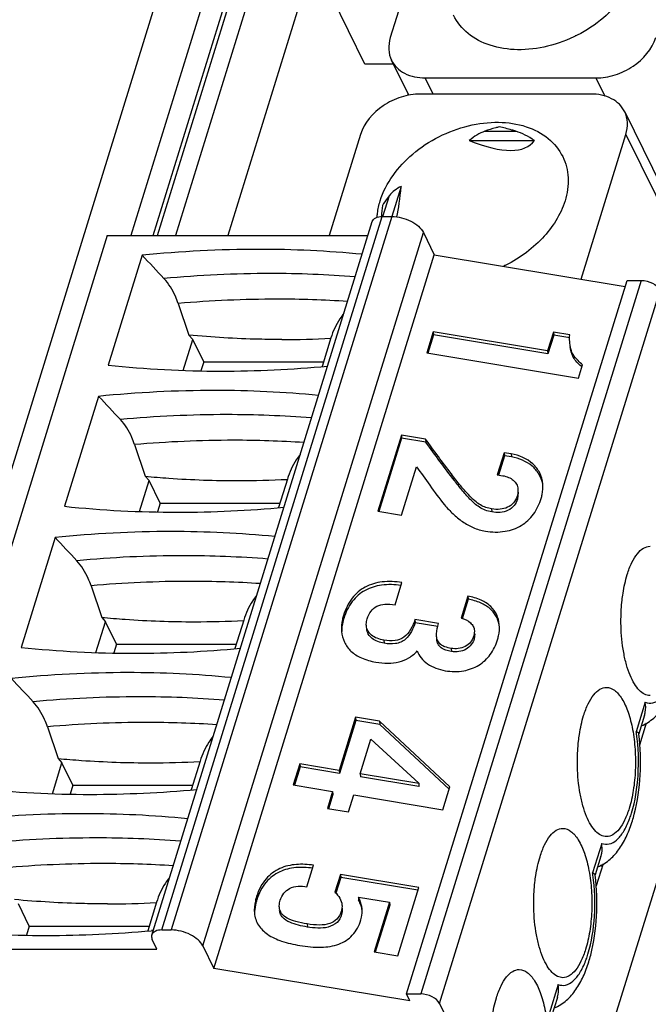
# Model space of a CAD drawing. Header units: millimetres. Extents: x 0 to 594, y 1 to 420.
# Tile 24 of 214: x 253.25 to 256.92, y 85.28 to 91.02. Entities that reach past the tile are written whole.
import ezdxf

# ---------------------------------------------------------------- set-up
doc = ezdxf.new("R2010")
doc.units = ezdxf.units.MM
doc.header["$LTSCALE"] = 32.67
for name, color, linetype in [('61756N-1_DXF_CONTINUOUS_LINE', 7, 'CONTINUOUS'), ('61787N-0_DXF_CONTINUOUS_LINE', 7, 'CONTINUOUS'), ('61852N-2_DXF_CONTINUOUS_LINE', 7, 'CONTINUOUS'), ('MC_1_5-5-GF-DXF_CONTINUOUS_LINE', 7, 'CONTINUOUS'), ('U4-PXC_18470DXF_CONTINUOUS_LINE', 7, 'CONTINUOUS'), ('U8-PXC_18470DXF_CONTINUOUS_LINE', 7, 'CONTINUOUS')]:
    doc.layers.add(name, color=color, linetype=linetype)

msp = doc.modelspace()

# ---------------------------------------------------------------- linework, layer by layer
at = {"layer": '61756N-1_DXF_CONTINUOUS_LINE', "color": 7, "linetype": 'Continuous'}
msp.add_line((259.8266, 95.2555), (255.9197, 82.6126), dxfattribs=at)
at = {"layer": '61787N-0_DXF_CONTINUOUS_LINE', "color": 3, "linetype": 'Continuous'}
for p, q in [((261.9969, 116.8585), (247.4294, 69.718)), ((254.6156, 92.0784), (253.899, 89.7595))]:
    msp.add_line(p, q, dxfattribs=at)
at = {"layer": '61852N-2_DXF_CONTINUOUS_LINE', "color": 7, "linetype": 'Continuous'}
for p, q in [((254.0282, 89.7595), (254.6949, 91.9169)), ((255.5147, 90.5853), (255.5119, 90.5763))]:
    msp.add_line(p, q, dxfattribs=at)
at = {"layer": '61852N-2_DXF_CONTINUOUS_LINE', "color": 9, "linetype": 'Continuous'}
for p, q in [((254.0545, 89.7595), (254.711, 91.884)), ((254.7757, 91.7523), (254.1598, 89.7595)), ((254.9618, 91.3729), (254.4633, 89.7595))]:
    msp.add_line(p, q, dxfattribs=at)
at = {"layer": 'MC_1_5-5-GF-DXF_CONTINUOUS_LINE', "color": 7, "linetype": 'Continuous'}
for p, q in [((256.8657, 86.7916), (256.9052, 86.9193)), ((256.9, 86.9026), (256.8944, 86.914)), ((256.651, 86.0968), (256.6115, 85.9692)), ((256.6458, 86.0801), (256.6402, 86.0915))]:
    msp.add_line(p, q, dxfattribs=at)
at = {"layer": 'U4-PXC_18470DXF_CONTINUOUS_LINE', "color": 7, "linetype": 'Continuous'}
for p, q in [((255.2633, 90.7586), (254.5312, 92.2505)), ((255.7089, 91.8775), (255.4112, 90.914)), ((255.4296, 90.7586), (255.2633, 90.7586)), ((255.5182, 90.578), (255.4182, 90.7819)), ((255.6149, 90.679), (256.6096, 90.679))]:
    msp.add_line(p, q, dxfattribs=at)
at = {"layer": 'U4-PXC_18470DXF_CONTINUOUS_LINE', "color": 9, "linetype": 'Continuous'}
for p, q in [((255.661, 90.585), (255.6149, 90.679)), ((256.6096, 90.679), (256.6622, 90.572))]:
    msp.add_line(p, q, dxfattribs=at)
at = {"layer": 'U4-PXC_18470DXF_CONTINUOUS_LINE', "color": 7, "linetype": 'Continuous'}
msp.add_arc((256.8355, 90.2201), 0.7853, 115.98617, 116.25608, dxfattribs=at)
for points, knots in [([(256.8435, 91.3018), (256.8109, 91.1962), (256.6995, 91.0501), (256.504, 90.9219), (256.3323, 90.8575), (256.1576, 90.8359), (255.9955, 90.8595), (255.861, 90.9282), (255.7994, 91.0035), (255.7796, 91.044)], [0, 0, 0, 0, 0.251335, 0.390659, 0.530398, 0.664059, 0.786849, 0.897544, 1, 1, 1, 1]), ([(255.4112, 90.914), (255.4043, 90.8918), (255.3975, 90.8463), (255.4087, 90.8013), (255.4182, 90.7818)], [0, 0, 0, 0, 0.517437, 1, 1, 1, 1]), ([(256.6096, 90.679), (256.6472, 90.679), (256.7243, 90.6924), (256.8574, 90.7563), (256.9377, 90.8464), (256.9586, 90.914)], [0, 0, 0, 0, 0.254903, 0.51963, 1, 1, 1, 1]), ([(255.4182, 90.7818), (255.426, 90.766), (255.4477, 90.7361), (255.5117, 90.6907), (255.5736, 90.679), (255.6149, 90.679)], [0, 0, 0, 0, 0.227725, 0.466836, 1, 1, 1, 1])]:
    msp.add_open_spline(points, degree=3, knots=knots, dxfattribs=at)
at = {"layer": 'U8-PXC_18470DXF_CONTINUOUS_LINE', "color": 7, "linetype": 'Continuous'}
for p, q in [((256.5806, 90.585), (255.5858, 90.585)), ((256.7773, 90.4822), (257.4059, 89.2012)), ((255.2369, 90.35), (255.0544, 89.7595)), ((256.5233, 89.5055), (256.7843, 90.35)), ((255.8713, 90.3141), (256.251, 90.3141)), ((255.4742, 90.0466), (255.42, 89.8713)), ((254.0205, 85.6826), (255.3059, 89.842)), ((255.3644, 89.8714), (255.4197, 89.8714)), ((255.6036, 89.7782), (255.6676, 89.6476)), ((253.7614, 89.7595), (252.476, 85.6)), ((253.7614, 89.7595), (255.2804, 89.7595)), ((253.9648, 89.6452), (253.7668, 89.0043)), ((254.3823, 85.4882), (255.6676, 89.6476)), ((255.6676, 89.6476), (256.7799, 89.4629)), ((255.5055, 85.339), (256.7909, 89.4984)), ((256.7909, 89.4984), (256.8737, 89.4984)), ((254.1747, 89.3639), (254.237, 89.1791)), ((255.6617, 89.1992), (255.6237, 89.0762)), ((255.6617, 89.1992), (255.6634, 89.1812)), ((256.3282, 89.0885), (255.6617, 89.1992)), ((256.3617, 89.1969), (256.3282, 89.0885)), ((256.3617, 89.1969), (256.3634, 89.1789)), ((256.4571, 89.1811), (256.3617, 89.1969)), ((254.2037, 88.9737), (254.2594, 89.1539)), ((254.237, 89.1791), (254.2594, 89.1539)), ((254.3234, 89.0234), (254.2594, 89.1539)), ((255.065, 89.1634), (255.0135, 88.9969)), ((255.6634, 89.1812), (255.6303, 89.0742)), ((256.3299, 89.0705), (255.6634, 89.1812)), ((256.3634, 89.1789), (256.3299, 89.0705)), ((256.457, 89.1634), (256.3634, 89.1789)), ((256.3282, 89.0885), (256.3299, 89.0705)), ((255.6237, 89.0762), (256.5075, 88.9294)), ((254.3234, 89.0234), (254.3075, 88.9719)), ((254.3234, 89.0234), (255.0217, 89.0234)), ((256.5075, 88.9294), (256.5313, 89.0066)), ((253.7107, 88.8227), (253.5126, 88.1818)), ((255.4756, 88.5969), (255.3383, 88.1527)), ((255.4772, 88.5789), (255.3449, 88.1506)), ((255.4756, 88.5969), (255.4772, 88.5789)), ((255.6168, 88.5735), (255.4756, 88.5969)), ((255.6185, 88.5555), (255.4772, 88.5789)), ((255.6168, 88.5735), (255.6185, 88.5555)), ((253.9206, 88.5414), (253.9828, 88.3566)), ((256.0747, 88.4943), (256.0349, 88.3655)), ((256.0764, 88.4763), (256.0415, 88.3634)), ((256.0747, 88.4943), (256.0764, 88.4763)), ((256.1158, 88.4875), (256.0747, 88.4943)), ((256.1175, 88.4695), (256.0764, 88.4763)), ((255.4759, 88.1298), (255.5628, 88.411)), ((253.9828, 88.3566), (254.0052, 88.3314)), ((254.8108, 88.3409), (254.7594, 88.1744)), ((256.0349, 88.3655), (256.0663, 88.3602)), ((253.9495, 88.1512), (254.0052, 88.3314)), ((254.0693, 88.2009), (254.0052, 88.3314)), ((256.1567, 88.2641), (256.1516, 88.2226)), ((254.0693, 88.2009), (254.0534, 88.1494)), ((254.0693, 88.2009), (254.7675, 88.2009)), ((255.3383, 88.1527), (255.4759, 88.1298)), ((253.4565, 88.0002), (253.2585, 87.3593)), ((253.6664, 87.7189), (253.7287, 87.5341)), ((255.439, 87.6079), (255.4789, 87.7368)), ((255.8631, 87.6576), (255.8233, 87.5287)), ((255.8631, 87.6576), (255.8648, 87.6396)), ((255.8648, 87.6396), (255.8299, 87.5267)), ((253.7286, 87.5341), (253.751, 87.5089)), ((253.6953, 87.3287), (253.751, 87.5089)), ((253.8151, 87.3784), (253.751, 87.5089)), ((254.5567, 87.5185), (254.5052, 87.3519)), ((255.5544, 87.521), (255.556, 87.503)), ((255.692, 87.4982), (255.5544, 87.521)), ((255.6876, 87.4812), (255.556, 87.503)), ((255.9018, 87.4567), (255.8985, 87.4269)), ((255.9035, 87.4386), (255.9002, 87.4089)), ((253.8151, 87.3784), (253.7992, 87.3269)), ((253.8151, 87.3784), (254.5134, 87.3784)), ((256.8933, 86.9643), (256.8597, 86.8553)), ((255.2084, 86.9519), (255.1127, 86.6424)), ((255.2101, 86.9339), (255.1144, 86.6244)), ((255.2084, 86.9519), (255.2101, 86.9339)), ((255.3485, 86.9287), (255.2084, 86.9519)), ((255.3501, 86.9107), (255.2101, 86.9339)), ((255.3485, 86.9287), (255.3501, 86.9107)), ((255.7584, 86.5464), (255.3485, 86.9287)), ((255.7545, 86.5337), (255.3501, 86.9107)), ((253.4122, 86.8964), (253.4745, 86.7116)), ((256.8598, 86.8542), (256.8595, 86.8565)), ((255.2359, 86.6219), (255.2984, 86.8241)), ((255.2984, 86.8241), (255.577, 86.5673)), ((253.4412, 86.5062), (253.4969, 86.6864)), ((253.4745, 86.7116), (253.4969, 86.6864)), ((253.5609, 86.5559), (253.4969, 86.6864)), ((254.3025, 86.696), (254.251, 86.5294)), ((254.8833, 86.6805), (254.8453, 86.5575)), ((254.8833, 86.6805), (254.885, 86.6625)), ((255.1127, 86.6424), (254.8833, 86.6805)), ((254.885, 86.6625), (254.8519, 86.5554)), ((255.1144, 86.6244), (254.885, 86.6625)), ((255.1127, 86.6424), (255.1144, 86.6244)), ((255.2359, 86.6219), (255.2376, 86.6039)), ((255.5764, 86.5654), (255.2359, 86.6219)), ((253.5609, 86.5559), (253.545, 86.5044)), ((253.5609, 86.5559), (254.2592, 86.5559)), ((254.8453, 86.5575), (255.0747, 86.5194)), ((255.5781, 86.5474), (255.2376, 86.6039)), ((255.577, 86.5673), (255.5764, 86.5654)), ((255.5764, 86.5654), (255.5781, 86.5474)), ((255.577, 86.5673), (255.5772, 86.5655)), ((255.0747, 86.5194), (255.0442, 86.4207)), ((255.0764, 86.5014), (255.0509, 86.4187)), ((255.0747, 86.5194), (255.0764, 86.5014)), ((255.1674, 86.4003), (255.1979, 86.4989)), ((255.1979, 86.4989), (255.7171, 86.4127)), ((255.5787, 86.5493), (255.5781, 86.5474)), ((255.7171, 86.4127), (255.7584, 86.5464)), ((255.0442, 86.4207), (255.1674, 86.4003)), ((256.6392, 86.1418), (256.6055, 86.0328)), ((254.9244, 85.963), (254.9633, 86.089)), ((255.1208, 86.0357), (255.0886, 85.9317)), ((255.1224, 86.0177), (255.094, 85.9256)), ((255.1208, 86.0357), (255.1224, 86.0177)), ((255.5772, 85.9599), (255.1208, 86.0357)), ((255.5719, 85.9431), (255.1224, 86.0177)), ((256.6057, 86.0317), (256.6054, 86.034)), ((255.4542, 85.562), (255.5772, 85.9599)), ((254.0483, 85.8735), (253.9969, 85.707)), ((255.2248, 85.9041), (255.2265, 85.8861)), ((255.2248, 85.9041), (255.4059, 85.874)), ((255.4059, 85.874), (255.3166, 85.5849)), ((255.4059, 85.874), (255.4076, 85.856)), ((253.3067, 85.7334), (253.2427, 85.8639)), ((255.4076, 85.856), (255.3232, 85.5828)), ((253.3067, 85.7334), (253.2909, 85.6819)), ((253.3067, 85.7334), (254.005, 85.7334)), ((254.0287, 85.7089), (254.0181, 85.708)), ((254.079, 85.7119), (254.1343, 85.7119)), ((254.051, 85.6), (254.0236, 85.656)), ((252.476, 85.6), (254.051, 85.6)), ((254.3182, 85.6187), (254.3823, 85.4882)), ((255.3166, 85.5849), (255.4542, 85.562)), ((255.5254, 85.2983), (254.3823, 85.4882)), ((255.5254, 85.2983), (255.5055, 85.339)), ((255.5055, 85.339), (255.5884, 85.339)), ((256.385, 85.3193), (256.3513, 85.2103)), ((255.6987, 85.283), (256.2295, 84.2014))]:
    msp.add_line(p, q, dxfattribs=at)
at = {"layer": 'U8-PXC_18470DXF_CONTINUOUS_LINE', "color": 9, "linetype": 'Continuous'}
for p, q in [((255.963, 90.3681), (256.143, 90.3681)), ((256.7843, 90.35), (257.3883, 89.1192)), ((255.3682, 89.8714), (255.4058, 89.9928)), ((254.079, 85.7119), (255.3644, 89.8714)), ((255.4197, 89.8714), (254.1343, 85.7119)), ((254.3182, 85.6187), (255.6036, 89.7782)), ((256.8737, 89.4984), (255.5884, 85.339)), ((255.6987, 85.283), (256.9841, 89.4425)), ((256.1158, 88.4875), (256.1175, 88.4695)), ((256.1499, 88.2406), (256.1516, 88.2226)), ((256.0014, 88.1667), (256.0031, 88.1487)), ((255.1381, 87.546), (255.1398, 87.528)), ((255.8985, 87.4269), (255.9002, 87.4089)), ((255.3739, 87.4011), (255.3755, 87.3831)), ((255.7654, 87.3535), (255.7671, 87.3355)), ((256.8976, 87.0391), (256.8447, 86.8679)), ((256.6434, 86.2166), (256.5905, 86.0454)), ((254.6314, 85.9063), (254.6331, 85.8883)), ((255.125, 85.8193), (255.1267, 85.8013)), ((254.9262, 85.747), (254.9279, 85.729)), ((256.3893, 85.3941), (256.3364, 85.2229))]:
    msp.add_line(p, q, dxfattribs=at)
at = {"layer": 'U8-PXC_18470DXF_CONTINUOUS_LINE', "color": 7, "linetype": 'Continuous'}
for centre, radius, start, end in [((256.0033, 89.8415), 0.6448, 171.65388, 177.31137), ((254.6506, 82.8303), 6.8493, 90.06361, 95.74647), ((254.6453, 83.4228), 6.2568, 84.48341, 90.02099), ((256.4216, 88.8806), 0.7853, 115.977, 116.25608), ((254.7813, 94.473), 5.3191, 269.9741, 273.05128), ((254.421, 95.2047), 6.2348, 263.97706, 270.02508), ((254.4173, 95.7911), 6.8212, 270.054, 275.28352), ((255.3981, 87.8126), 1.6343, 46.28973, 46.50155), ((254.3965, 82.0078), 6.8493, 90.06361, 95.74647), ((254.3911, 82.6003), 6.2568, 84.48341, 90.02099), ((254.5271, 93.6505), 5.3191, 269.9741, 273.05128), ((254.1668, 94.3822), 6.2348, 263.97706, 270.02508), ((254.1631, 94.9686), 6.8212, 270.054, 275.28352), ((254.1423, 81.1853), 6.8493, 90.06361, 95.74647), ((254.137, 81.7778), 6.2568, 84.48341, 90.02099), ((254.2729, 92.828), 5.3191, 269.9741, 273.05128), ((253.9126, 93.5597), 6.2348, 263.97706, 270.02508), ((253.9089, 94.1461), 6.8212, 270.054, 275.28352), ((253.8881, 80.3629), 6.8493, 90.06361, 95.74647), ((253.8828, 80.9553), 6.2568, 84.48341, 90.02099), ((254.0187, 92.0055), 5.3191, 269.9741, 273.05128), ((253.6585, 92.7372), 6.2348, 263.97706, 270.02508), ((253.6548, 93.3236), 6.8212, 270.054, 275.28352), ((253.634, 79.5404), 6.8493, 90.06361, 95.74647), ((253.6286, 80.1328), 6.2568, 84.48341, 90.02099), ((255.9814, 86.6082), 0.8801, 342.85625, 345.51057), ((253.7646, 91.183), 5.3191, 269.9741, 273.05128), ((255.0867, 85.801), 0.1623, 8.45809, 14.0874), ((253.4043, 91.9147), 6.2348, 263.97706, 270.02508), ((253.4008, 92.4958), 6.8159, 270.05227, 275.19651), ((255.7273, 85.7857), 0.8801, 342.85625, 345.51057)]:
    msp.add_arc(centre, radius, start, end, dxfattribs=at)
at = {"layer": 'U8-PXC_18470DXF_CONTINUOUS_LINE', "color": 9, "linetype": 'Continuous'}
for centre, radius, start, end in [((254.7144, 82.809), 6.7295, 90.01845, 95.30883), ((254.7168, 83.3156), 6.223, 85.48974, 90.04232), ((254.7572, 82.6491), 6.74, 90.04772, 94.95787), ((254.7527, 83.1119), 6.2772, 86.26272, 90.00957), ((254.4602, 81.9866), 6.7295, 90.01845, 95.30883), ((254.4627, 82.4931), 6.223, 85.48974, 90.04232), ((254.503, 81.8266), 6.74, 90.04772, 94.95787), ((254.4985, 82.2894), 6.2772, 86.26272, 90.00957), ((254.2061, 81.1641), 6.7295, 90.01845, 95.30883), ((254.2085, 81.6706), 6.223, 85.48974, 90.04232), ((254.2489, 81.0041), 6.74, 90.04772, 94.95787), ((254.2443, 81.467), 6.2772, 86.26272, 90.00957), ((253.9519, 80.3416), 6.7295, 90.01845, 95.30883), ((253.9543, 80.8481), 6.223, 85.48974, 90.04232), ((253.9947, 80.1816), 6.74, 90.04772, 94.95787), ((253.9901, 80.6445), 6.2772, 86.26272, 90.00957), ((255.8212, 86.7104), 1.0355, 8.05274, 8.74826), ((253.6977, 79.5191), 6.7295, 90.01845, 95.30883), ((253.7002, 80.0256), 6.223, 85.48974, 90.04232), ((253.7405, 79.3591), 6.74, 90.04772, 94.95787), ((253.736, 79.822), 6.2772, 86.26272, 90.00957), ((255.567, 85.8879), 1.0355, 8.05274, 8.74826)]:
    msp.add_arc(centre, radius, start, end, dxfattribs=at)
at = {"layer": 'U8-PXC_18470DXF_CONTINUOUS_LINE', "color": 7, "linetype": 'Continuous'}
for centre, major_axis, ratio, start_param, end_param in [((256.2139, 89.3039), (-0.2142, 1.0743), 0.484608, 0.071512, 0.263653), ((256.2139, 89.3039), (-0.2142, 1.0743), 0.484608, -0.456343, -0.264202), ((255.3053, 91.1553), (0.936, -0.8533), 0.301899, 5.603386, 6.323383), ((256.2139, 89.3039), (0.8041, -0.6937), 0.42076, 2.963517, 3.155659), ((255.3053, 91.1553), (-0.0763, 1.4324), 0.121725, -2.692858, -2.462441), ((254.0157, 83.2983), (-12.023, 14.4477), 0.221613, -1.316641, -1.306439), ((253.7616, 82.4758), (-12.023, 14.4477), 0.221613, -1.316641, -1.306439), ((253.5074, 81.6533), (-12.023, 14.4477), 0.221613, -1.316641, -1.306439), ((253.2532, 80.8308), (-12.023, 14.4477), 0.221613, -1.316641, -1.306439)]:
    msp.add_ellipse(centre, major_axis=major_axis, ratio=ratio, start_param=start_param, end_param=end_param, dxfattribs=at)
for points, knots in [([(255.5858, 90.585), (255.5483, 90.585), (255.4712, 90.5717), (255.3381, 90.5078), (255.2578, 90.4177), (255.2369, 90.35)], [0, 0, 0, 0, 0.254903, 0.51963, 1, 1, 1, 1]), ([(256.7773, 90.4822), (256.7695, 90.4981), (256.7478, 90.528), (256.6838, 90.5733), (256.6219, 90.585), (256.5806, 90.585)], [0, 0, 0, 0, 0.227725, 0.466836, 1, 1, 1, 1]), ([(256.7843, 90.35), (256.7912, 90.3723), (256.798, 90.4177), (256.7868, 90.4628), (256.7773, 90.4822)], [0, 0, 0, 0, 0.517437, 1, 1, 1, 1]), ([(255.352, 89.9623), (255.3846, 90.0679), (255.496, 90.214), (255.6915, 90.3422), (255.8632, 90.4065), (256.0379, 90.4281), (256.2, 90.4046), (256.3345, 90.3359), (256.396, 90.2606), (256.4159, 90.2201)], [0, 0, 0, 0, 0.251335, 0.390658, 0.530397, 0.664058, 0.786849, 0.897544, 1, 1, 1, 1]), ([(256.0457, 90.3934), (256.0389, 90.3917), (256.011, 90.3844), (255.9836, 90.3754), (255.963, 90.3681)], [0, 0, 0, 0, 0.241964, 1, 1, 1, 1]), ([(256.143, 90.3681), (256.1351, 90.3706), (256.1031, 90.3805), (256.0705, 90.3885), (256.0457, 90.3934)], [0, 0, 0, 0, 0.247623, 1, 1, 1, 1]), ([(256.4159, 90.2201), (256.4345, 90.1821), (256.4564, 90.0943), (256.443, 90.0056), (256.4296, 89.9623)], [0, 0, 0, 0, 0.482577, 1, 1, 1, 1]), ([(255.3342, 89.8662), (255.3347, 89.8742), (255.3376, 89.9067), (255.3447, 89.9387), (255.352, 89.9623)], [0, 0, 0, 0, 0.244231, 1, 1, 1, 1]), ([(255.4058, 89.9928), (255.4019, 89.988), (255.3874, 89.9695), (255.374, 89.9501), (255.3653, 89.9351)], [0, 0, 0, 0, 0.262957, 1, 1, 1, 1]), ([(256.4296, 89.9623), (256.4046, 89.8813), (256.3034, 89.7251), (256.1537, 89.6201), (256.0686, 89.5795)], [0, 0, 0, 0, 0.473535, 1, 1, 1, 1]), ([(255.3059, 89.842), (255.3088, 89.8514), (255.3278, 89.8687), (255.3513, 89.8714), (255.3644, 89.8714)], [0, 0, 0, 0, 0.426498, 1, 1, 1, 1]), ([(255.4197, 89.8714), (255.4578, 89.8714), (255.5148, 89.8568), (255.5748, 89.8178), (255.5969, 89.7917), (255.6036, 89.7782)], [0, 0, 0, 0, 0.535024, 0.787784, 1, 1, 1, 1]), ([(254.1747, 89.3639), (254.1699, 89.3782), (254.1496, 89.4305), (254.1198, 89.4797), (254.0918, 89.5097)], [0, 0, 0, 0, 0.269717, 1, 1, 1, 1]), ([(256.8737, 89.4984), (256.8966, 89.4984), (256.9388, 89.4878), (256.9754, 89.4601), (256.9841, 89.4425)], [0, 0, 0, 0, 0.538014, 1, 1, 1, 1]), ([(255.1399, 89.3068), (255.1315, 89.2965), (255.0995, 89.2528), (255.0771, 89.2025), (255.065, 89.1636)], [0, 0, 0, 0, 0.246156, 1, 1, 1, 1]), ([(254.7788, 89.1539), (254.7343, 89.1539), (254.5535, 89.1561), (254.3728, 89.1668), (254.237, 89.1791)], [0, 0, 0, 0, 0.246197, 1, 1, 1, 1]), ([(256.4574, 89.132), (256.4571, 89.1356), (256.456, 89.152), (256.4563, 89.1684), (256.4571, 89.1811)], [0, 0, 0, 0, 0.225314, 1, 1, 1, 1]), ([(256.5313, 89.0066), (256.5148, 89.0228), (256.4876, 89.0459), (256.4638, 89.0906), (256.4588, 89.1173), (256.4574, 89.132)], [0, 0, 0, 0, 0.46403, 0.704308, 1, 1, 1, 1]), ([(256.523, 88.9981), (256.5062, 89.0141), (256.4726, 89.0463), (256.4612, 89.0922), (256.4591, 89.1139)], [0, 0, 0, 0, 0.514797, 1, 1, 1, 1]), ([(253.9206, 88.5414), (253.9157, 88.5557), (253.8954, 88.608), (253.8656, 88.6572), (253.8376, 88.6872)], [0, 0, 0, 0, 0.269717, 1, 1, 1, 1]), ([(256.0014, 88.1667), (255.9903, 88.1686), (255.9679, 88.1738), (255.9345, 88.1894), (255.9002, 88.2151), (255.862, 88.2531), (255.8168, 88.3059), (255.733, 88.4133), (255.6663, 88.5053), (255.6168, 88.5735)], [0, 0, 0, 0, 0.059299, 0.120387, 0.19221, 0.283674, 0.402885, 0.557299, 1, 1, 1, 1]), ([(256.0031, 88.1487), (255.9899, 88.1509), (255.9643, 88.1572), (255.9194, 88.1812), (255.8746, 88.2229), (255.8279, 88.2765), (255.7698, 88.3498), (255.7004, 88.4429), (255.6457, 88.518), (255.6185, 88.5555)], [0, 0, 0, 0, 0.070333, 0.137556, 0.2651, 0.389152, 0.511985, 0.756308, 1, 1, 1, 1]), ([(254.8858, 88.4843), (254.8773, 88.474), (254.8454, 88.4303), (254.8229, 88.38), (254.8109, 88.3411)], [0, 0, 0, 0, 0.246156, 1, 1, 1, 1]), ([(256.3004, 88.3124), (256.2983, 88.3346), (256.2859, 88.3782), (256.2294, 88.4512), (256.1617, 88.4799), (256.1158, 88.4875)], [0, 0, 0, 0, 0.245976, 0.486563, 1, 1, 1, 1]), ([(256.2995, 88.3122), (256.2956, 88.3324), (256.2805, 88.3716), (256.224, 88.4365), (256.1606, 88.4623), (256.1175, 88.4695)], [0, 0, 0, 0, 0.242754, 0.48401, 1, 1, 1, 1]), ([(255.5628, 88.411), (255.591, 88.3773), (255.6431, 88.3016), (255.7104, 88.2071), (255.7754, 88.1366), (255.8306, 88.0906), (255.8939, 88.0549), (255.9409, 88.0413), (255.9652, 88.0372)], [0, 0, 0, 0, 0.233683, 0.488229, 0.61614, 0.742636, 0.86907, 1, 1, 1, 1]), ([(253.9828, 88.3566), (254.0285, 88.3525), (254.2088, 88.338), (254.3897, 88.3314), (254.5247, 88.3314)], [0, 0, 0, 0, 0.253672, 1, 1, 1, 1]), ([(256.0663, 88.3602), (256.0781, 88.3583), (256.1001, 88.3524), (256.1285, 88.3358), (256.1484, 88.3118), (256.154, 88.2921), (256.1549, 88.2821)], [0, 0, 0, 0, 0.281796, 0.532183, 0.76387, 1, 1, 1, 1]), ([(256.1549, 88.2821), (256.1552, 88.2789), (256.1557, 88.2649), (256.1531, 88.2509), (256.1499, 88.2406)], [0, 0, 0, 0, 0.230827, 1, 1, 1, 1]), ([(256.2906, 88.2275), (256.2929, 88.2348), (256.3001, 88.2625), (256.3023, 88.2916), (256.3004, 88.3124)], [0, 0, 0, 0, 0.268539, 1, 1, 1, 1]), ([(255.9652, 88.0372), (256.0031, 88.0309), (256.0763, 88.0284), (256.177, 88.0638), (256.2516, 88.1337), (256.2805, 88.1949), (256.2906, 88.2275)], [0, 0, 0, 0, 0.278127, 0.520056, 0.752906, 1, 1, 1, 1]), ([(256.1499, 88.2406), (256.1455, 88.2263), (256.1316, 88.1995), (256.0951, 88.1728), (256.0498, 88.1621), (256.0179, 88.164), (256.0014, 88.1667)], [0, 0, 0, 0, 0.247482, 0.478953, 0.724664, 1, 1, 1, 1]), ([(256.1516, 88.2226), (256.1476, 88.2096), (256.1346, 88.1832), (256.0981, 88.1549), (256.0513, 88.144), (256.019, 88.1461), (256.0031, 88.1487)], [0, 0, 0, 0, 0.225123, 0.470687, 0.734612, 1, 1, 1, 1]), ([(256.7923, 87.7843), (256.7996, 87.808), (256.8155, 87.8504), (256.8467, 87.9036), (256.8826, 87.9392), (256.9119, 87.9489), (256.925, 87.9489)], [0, 0, 0, 0, 0.332695, 0.607096, 0.823628, 1, 1, 1, 1]), ([(253.6664, 87.7189), (253.6615, 87.7332), (253.6412, 87.7855), (253.6114, 87.8347), (253.5834, 87.8647)], [0, 0, 0, 0, 0.269717, 1, 1, 1, 1]), ([(256.7623, 87.6345), (256.7638, 87.6479), (256.7705, 87.6984), (256.7813, 87.7485), (256.7923, 87.7843)], [0, 0, 0, 0, 0.264543, 1, 1, 1, 1]), ([(255.4789, 87.7368), (255.4408, 87.7431), (255.3672, 87.7474), (255.2625, 87.718), (255.1802, 87.6477), (255.1492, 87.5818), (255.1381, 87.546)], [0, 0, 0, 0, 0.268715, 0.506545, 0.738765, 1, 1, 1, 1]), ([(255.4736, 87.7199), (255.4363, 87.7256), (255.364, 87.7287), (255.2616, 87.6983), (255.1812, 87.6284), (255.1507, 87.5634), (255.1398, 87.528)], [0, 0, 0, 0, 0.267355, 0.504967, 0.737906, 1, 1, 1, 1]), ([(254.6316, 87.6618), (254.6231, 87.6515), (254.5912, 87.6078), (254.5687, 87.5575), (254.5567, 87.5186)], [0, 0, 0, 0, 0.246156, 1, 1, 1, 1]), ([(256.0464, 87.4929), (256.0446, 87.5123), (256.0346, 87.5514), (255.9972, 87.6022), (255.9377, 87.6398), (255.8897, 87.653), (255.8631, 87.6576)], [0, 0, 0, 0, 0.220357, 0.444144, 0.695779, 1, 1, 1, 1]), ([(255.2763, 87.5251), (255.2813, 87.5412), (255.2943, 87.571), (255.332, 87.6032), (255.3831, 87.6145), (255.4193, 87.6112), (255.439, 87.6079)], [0, 0, 0, 0, 0.249379, 0.467679, 0.704331, 1, 1, 1, 1]), ([(256.0456, 87.4927), (256.0421, 87.5103), (256.0293, 87.5454), (255.9912, 87.59), (255.9346, 87.6233), (255.8896, 87.6353), (255.8648, 87.6396)], [0, 0, 0, 0, 0.217182, 0.442177, 0.696208, 1, 1, 1, 1]), ([(256.756, 87.4865), (256.7557, 87.499), (256.7553, 87.5484), (256.7581, 87.5978), (256.7623, 87.6345)], [0, 0, 0, 0, 0.252284, 1, 1, 1, 1]), ([(253.7286, 87.5341), (253.7743, 87.53), (253.9546, 87.5155), (254.1355, 87.5089), (254.2705, 87.5089)], [0, 0, 0, 0, 0.253672, 1, 1, 1, 1]), ([(255.1381, 87.546), (255.1356, 87.538), (255.1275, 87.5072), (255.1248, 87.4747), (255.127, 87.4513)], [0, 0, 0, 0, 0.263205, 1, 1, 1, 1]), ([(255.1398, 87.528), (255.1378, 87.5215), (255.131, 87.4965), (255.1276, 87.4705), (255.1278, 87.4513)], [0, 0, 0, 0, 0.260737, 1, 1, 1, 1]), ([(255.2716, 87.4854), (255.2713, 87.4885), (255.2708, 87.5019), (255.2733, 87.5153), (255.2763, 87.5251)], [0, 0, 0, 0, 0.23286, 1, 1, 1, 1]), ([(255.3739, 87.4011), (255.3602, 87.4034), (255.3348, 87.4099), (255.3021, 87.4278), (255.2791, 87.4535), (255.2726, 87.4748), (255.2716, 87.4854)], [0, 0, 0, 0, 0.292669, 0.547117, 0.775006, 1, 1, 1, 1]), ([(255.5544, 87.521), (255.5419, 87.4824), (255.514, 87.4228), (255.4355, 87.3945), (255.3953, 87.3976), (255.3739, 87.4011)], [0, 0, 0, 0, 0.506062, 0.729233, 1, 1, 1, 1]), ([(255.556, 87.503), (255.5504, 87.4856), (255.5368, 87.4504), (255.5077, 87.4105), (255.4727, 87.3888), (255.4306, 87.3772), (255.3971, 87.3795), (255.3755, 87.3831)], [0, 0, 0, 0, 0.226739, 0.465247, 0.594408, 0.729333, 1, 1, 1, 1]), ([(255.6806, 87.4234), (255.6801, 87.4286), (255.6798, 87.454), (255.6861, 87.479), (255.692, 87.4982)], [0, 0, 0, 0, 0.20855, 1, 1, 1, 1]), ([(255.8233, 87.5287), (255.8433, 87.5247), (255.8722, 87.5126), (255.896, 87.4823), (255.901, 87.4652), (255.9018, 87.4567)], [0, 0, 0, 0, 0.540703, 0.773671, 1, 1, 1, 1]), ([(256.0358, 87.4031), (256.0382, 87.4107), (256.0459, 87.4399), (256.0485, 87.4707), (256.0464, 87.4929)], [0, 0, 0, 0, 0.263443, 1, 1, 1, 1]), ([(256.925, 87.0789), (256.9141, 87.0789), (256.8904, 87.0853), (256.8593, 87.1103), (256.8313, 87.1485), (256.8067, 87.199), (256.7862, 87.2603), (256.7645, 87.3566), (256.7573, 87.4337), (256.756, 87.4865)], [0, 0, 0, 0, 0.069539, 0.150861, 0.250454, 0.369986, 0.508217, 0.66217, 1, 1, 1, 1]), ([(255.127, 87.4513), (255.129, 87.4302), (255.14, 87.3878), (255.1809, 87.3328), (255.2457, 87.2923), (255.2979, 87.2782), (255.3268, 87.2734)], [0, 0, 0, 0, 0.220224, 0.444218, 0.696081, 1, 1, 1, 1]), ([(255.3755, 87.3831), (255.3628, 87.3852), (255.338, 87.3915), (255.3051, 87.4087), (255.281, 87.4347), (255.2743, 87.4567), (255.2733, 87.4674)], [0, 0, 0, 0, 0.273206, 0.532954, 0.773377, 1, 1, 1, 1]), ([(255.7654, 87.3535), (255.7533, 87.3555), (255.7318, 87.3605), (255.7039, 87.3746), (255.6857, 87.3964), (255.6814, 87.4142), (255.6806, 87.4234)], [0, 0, 0, 0, 0.30696, 0.553432, 0.769953, 1, 1, 1, 1]), ([(255.8985, 87.4269), (255.8943, 87.4134), (255.8814, 87.3882), (255.8374, 87.3528), (255.7927, 87.349), (255.7654, 87.3535)], [0, 0, 0, 0, 0.257578, 0.49682, 1, 1, 1, 1]), ([(255.7671, 87.3355), (255.7563, 87.3373), (255.7355, 87.342), (255.7071, 87.3551), (255.6875, 87.3778), (255.6831, 87.3964), (255.6822, 87.4053)], [0, 0, 0, 0, 0.274007, 0.535097, 0.773811, 1, 1, 1, 1]), ([(255.7316, 87.2236), (255.7668, 87.2178), (255.8355, 87.2159), (255.9293, 87.2501), (255.9991, 87.3156), (256.0265, 87.3728), (256.0358, 87.4031)], [0, 0, 0, 0, 0.276859, 0.519997, 0.754339, 1, 1, 1, 1]), ([(255.9002, 87.4089), (255.8965, 87.3969), (255.8849, 87.3729), (255.8425, 87.3354), (255.7956, 87.3308), (255.7671, 87.3355)], [0, 0, 0, 0, 0.227512, 0.473578, 1, 1, 1, 1]), ([(255.3268, 87.2734), (255.3501, 87.2696), (255.3954, 87.265), (255.4616, 87.2716), (255.5218, 87.2956), (255.5542, 87.3238), (255.5683, 87.3401)], [0, 0, 0, 0, 0.270354, 0.517902, 0.754024, 1, 1, 1, 1]), ([(255.5683, 87.3401), (255.5727, 87.3248), (255.589, 87.295), (255.6279, 87.261), (255.6766, 87.2364), (255.7128, 87.2268), (255.7316, 87.2236)], [0, 0, 0, 0, 0.227821, 0.469171, 0.728419, 1, 1, 1, 1]), ([(256.8759, 86.9023), (256.9017, 86.9132), (256.9494, 86.9443), (257.0046, 87.0091), (257.0468, 87.0859), (257.0675, 87.1419), (257.0766, 87.1713)], [0, 0, 0, 0, 0.2434, 0.483683, 0.732945, 1, 1, 1, 1]), ([(256.5382, 86.9618), (256.5455, 86.9855), (256.5613, 87.0279), (256.5926, 87.0811), (256.6284, 87.1167), (256.6577, 87.1264), (256.6708, 87.1264)], [0, 0, 0, 0, 0.332695, 0.607096, 0.823628, 1, 1, 1, 1]), ([(256.6708, 87.1264), (256.6875, 87.1264), (256.7142, 87.115), (256.7418, 87.088), (256.7714, 87.0464), (256.8015, 86.9766), (256.8264, 86.877), (256.8401, 86.7635), (256.8414, 86.6445), (256.8303, 86.5291), (256.8141, 86.4553), (256.8035, 86.421)], [0, 0, 0, 0, 0.064684, 0.104332, 0.150417, 0.262404, 0.397839, 0.549215, 0.706888, 0.860445, 1, 1, 1, 1]), ([(253.4122, 86.8964), (253.4074, 86.9107), (253.3871, 86.963), (253.3573, 87.0123), (253.3293, 87.0422)], [0, 0, 0, 0, 0.269717, 1, 1, 1, 1]), ([(256.8932, 86.964), (256.895, 86.9698), (256.9009, 86.9944), (256.9005, 87.0202), (256.8976, 87.0391)], [0, 0, 0, 0, 0.242587, 1, 1, 1, 1]), ([(256.5081, 86.812), (256.5096, 86.8254), (256.5163, 86.8759), (256.5271, 86.926), (256.5382, 86.9618)], [0, 0, 0, 0, 0.264543, 1, 1, 1, 1]), ([(256.8335, 86.388), (256.8527, 86.4621), (256.8742, 86.618), (256.8696, 86.7751), (256.8598, 86.8542)], [0, 0, 0, 0, 0.489738, 1, 1, 1, 1]), ([(256.8576, 86.8603), (256.857, 86.861), (256.8532, 86.8644), (256.8485, 86.8664), (256.8447, 86.8679)], [0, 0, 0, 0, 0.193045, 1, 1, 1, 1]), ([(254.3774, 86.8393), (254.369, 86.829), (254.337, 86.7853), (254.3146, 86.735), (254.3025, 86.6961)], [0, 0, 0, 0, 0.246156, 1, 1, 1, 1]), ([(256.5018, 86.664), (256.5015, 86.6765), (256.5011, 86.7259), (256.504, 86.7753), (256.5081, 86.812)], [0, 0, 0, 0, 0.252284, 1, 1, 1, 1]), ([(253.4745, 86.7116), (253.5202, 86.7075), (253.7004, 86.693), (253.8814, 86.6864), (254.0163, 86.6864)], [0, 0, 0, 0, 0.253672, 1, 1, 1, 1]), ([(256.6709, 86.2564), (256.66, 86.2564), (256.6362, 86.2628), (256.6051, 86.2878), (256.5771, 86.326), (256.5526, 86.3765), (256.532, 86.4378), (256.5103, 86.5341), (256.5031, 86.6112), (256.5018, 86.664)], [0, 0, 0, 0, 0.069539, 0.150861, 0.250454, 0.369986, 0.508217, 0.66217, 1, 1, 1, 1]), ([(256.8035, 86.421), (256.7962, 86.3974), (256.7804, 86.3549), (256.7492, 86.3018), (256.7133, 86.2661), (256.684, 86.2564), (256.6709, 86.2564)], [0, 0, 0, 0, 0.332695, 0.607096, 0.823628, 1, 1, 1, 1]), ([(256.6217, 86.0798), (256.6475, 86.0908), (256.6952, 86.1218), (256.7505, 86.1866), (256.7926, 86.2634), (256.8133, 86.3194), (256.8224, 86.3488)], [0, 0, 0, 0, 0.2434, 0.483683, 0.732945, 1, 1, 1, 1]), ([(256.284, 86.1393), (256.2913, 86.163), (256.3072, 86.2054), (256.3384, 86.2586), (256.3742, 86.2943), (256.4036, 86.3039), (256.4167, 86.3039)], [0, 0, 0, 0, 0.332695, 0.607096, 0.823628, 1, 1, 1, 1]), ([(256.4167, 86.3039), (256.4333, 86.3039), (256.46, 86.2925), (256.4876, 86.2655), (256.5172, 86.2239), (256.5473, 86.1541), (256.5722, 86.0545), (256.5859, 85.941), (256.5872, 85.822), (256.5761, 85.7066), (256.56, 85.6328), (256.5494, 85.5985)], [0, 0, 0, 0, 0.064684, 0.104332, 0.150417, 0.262404, 0.397839, 0.549215, 0.706888, 0.860445, 1, 1, 1, 1]), ([(256.6391, 86.1415), (256.6409, 86.1473), (256.6467, 86.1719), (256.6463, 86.1977), (256.6434, 86.2166)], [0, 0, 0, 0, 0.242587, 1, 1, 1, 1]), ([(254.9633, 86.089), (254.9304, 86.0944), (254.8637, 86.0986), (254.7645, 86.0764), (254.6765, 86.0117), (254.643, 85.9439), (254.6314, 85.9063)], [0, 0, 0, 0, 0.239919, 0.475776, 0.716851, 1, 1, 1, 1]), ([(256.2539, 85.9895), (256.2554, 86.0029), (256.2621, 86.0534), (256.2729, 86.1035), (256.284, 86.1393)], [0, 0, 0, 0, 0.264543, 1, 1, 1, 1]), ([(254.9581, 86.0721), (254.9257, 86.0769), (254.8601, 86.08), (254.763, 86.0567), (254.6773, 85.9921), (254.6445, 85.9253), (254.6331, 85.8883)], [0, 0, 0, 0, 0.239641, 0.47515, 0.716529, 1, 1, 1, 1]), ([(256.5905, 86.0454), (256.5943, 86.0439), (256.6, 86.0415), (256.6051, 86.0364), (256.6054, 86.034)], [0, 0, 0, 0, 0.624597, 1, 1, 1, 1]), ([(254.1233, 86.0168), (254.1148, 86.0065), (254.0829, 85.9628), (254.0604, 85.9125), (254.0484, 85.8736)], [0, 0, 0, 0, 0.246156, 1, 1, 1, 1]), ([(256.2476, 85.8415), (256.2473, 85.854), (256.2469, 85.9034), (256.2498, 85.9528), (256.2539, 85.9895)], [0, 0, 0, 0, 0.252284, 1, 1, 1, 1]), ([(256.5794, 85.5655), (256.5986, 85.6396), (256.62, 85.7955), (256.6154, 85.9526), (256.6057, 86.0317)], [0, 0, 0, 0, 0.489738, 1, 1, 1, 1]), ([(254.7696, 85.8854), (254.7741, 85.8999), (254.7876, 85.9274), (254.838, 85.9689), (254.8915, 85.9697), (254.9244, 85.963)], [0, 0, 0, 0, 0.240843, 0.469722, 1, 1, 1, 1]), ([(255.0886, 85.9317), (255.0996, 85.9217), (255.1185, 85.8997), (255.1279, 85.8717), (255.1292, 85.858)], [0, 0, 0, 0, 0.518675, 1, 1, 1, 1]), ([(253.7622, 85.8639), (253.7176, 85.8639), (253.5368, 85.8661), (253.3561, 85.8768), (253.2203, 85.8891)], [0, 0, 0, 0, 0.246197, 1, 1, 1, 1]), ([(254.6314, 85.9063), (254.6287, 85.8978), (254.6203, 85.8665), (254.617, 85.8336), (254.6192, 85.8103)], [0, 0, 0, 0, 0.277122, 1, 1, 1, 1]), ([(254.6331, 85.8883), (254.6312, 85.8823), (254.6248, 85.8595), (254.621, 85.836), (254.6202, 85.8188)], [0, 0, 0, 0, 0.269431, 1, 1, 1, 1]), ([(254.7643, 85.8435), (254.764, 85.8467), (254.7635, 85.8608), (254.7664, 85.8749), (254.7696, 85.8854)], [0, 0, 0, 0, 0.226805, 1, 1, 1, 1]), ([(255.2466, 85.8347), (255.2449, 85.8527), (255.2381, 85.8766), (255.2276, 85.8985), (255.2248, 85.9041)], [0, 0, 0, 0, 0.742251, 1, 1, 1, 1]), ([(255.2442, 85.8405), (255.2432, 85.8444), (255.2387, 85.8601), (255.2321, 85.8751), (255.2265, 85.8861)], [0, 0, 0, 0, 0.245004, 1, 1, 1, 1]), ([(254.6192, 85.8103), (254.6214, 85.7859), (254.6375, 85.7364), (254.6974, 85.6801), (254.7822, 85.6424), (254.8475, 85.6277), (254.8836, 85.6217)], [0, 0, 0, 0, 0.209929, 0.427068, 0.685517, 1, 1, 1, 1]), ([(254.9262, 85.747), (254.9039, 85.7507), (254.864, 85.7588), (254.8126, 85.7774), (254.7756, 85.8046), (254.7654, 85.8309), (254.7643, 85.8435)], [0, 0, 0, 0, 0.337253, 0.604058, 0.812532, 1, 1, 1, 1]), ([(254.9279, 85.729), (254.9101, 85.732), (254.8751, 85.7389), (254.8254, 85.7543), (254.7883, 85.7765), (254.7703, 85.8032), (254.7667, 85.8181), (254.766, 85.8255)], [0, 0, 0, 0, 0.267817, 0.529919, 0.775903, 0.890015, 1, 1, 1, 1]), ([(255.125, 85.8193), (255.12, 85.8032), (255.1034, 85.7722), (255.0555, 85.745), (254.9944, 85.7383), (254.9504, 85.743), (254.9262, 85.747)], [0, 0, 0, 0, 0.218332, 0.430565, 0.683529, 1, 1, 1, 1]), ([(255.1292, 85.858), (255.1295, 85.8548), (255.1301, 85.8418), (255.1279, 85.8288), (255.125, 85.8193)], [0, 0, 0, 0, 0.241026, 1, 1, 1, 1]), ([(255.2393, 85.7703), (255.241, 85.7758), (255.2465, 85.7968), (255.2481, 85.8189), (255.2466, 85.8347)], [0, 0, 0, 0, 0.269226, 1, 1, 1, 1]), ([(256.4167, 85.4339), (256.4058, 85.4339), (256.382, 85.4403), (256.3509, 85.4653), (256.323, 85.5035), (256.2984, 85.554), (256.2779, 85.6153), (256.2561, 85.7116), (256.2489, 85.7887), (256.2476, 85.8415)], [0, 0, 0, 0, 0.069539, 0.150861, 0.250454, 0.369986, 0.508217, 0.66217, 1, 1, 1, 1]), ([(254.8836, 85.6217), (254.9247, 85.6148), (255.0012, 85.6069), (255.0946, 85.6198), (255.1547, 85.6491), (255.2055, 85.6915), (255.2292, 85.7377), (255.2393, 85.7703)], [0, 0, 0, 0, 0.29327, 0.539198, 0.650507, 0.760112, 1, 1, 1, 1]), ([(255.1267, 85.8013), (255.1215, 85.7848), (255.103, 85.7506), (255.0489, 85.7244), (254.9884, 85.7211), (254.9478, 85.7257), (254.9279, 85.729)], [0, 0, 0, 0, 0.224144, 0.47459, 0.73839, 1, 1, 1, 1]), ([(254.079, 85.7119), (254.0659, 85.7119), (254.0424, 85.7093), (254.0234, 85.6919), (254.0205, 85.6826)], [0, 0, 0, 0, 0.573503, 1, 1, 1, 1]), ([(254.3182, 85.6187), (254.3115, 85.6323), (254.2895, 85.6583), (254.2294, 85.6973), (254.1724, 85.7119), (254.1343, 85.7119)], [0, 0, 0, 0, 0.212216, 0.464976, 1, 1, 1, 1]), ([(254.0205, 85.6826), (254.0199, 85.6805), (254.0181, 85.6716), (254.0205, 85.6622), (254.0236, 85.656)], [0, 0, 0, 0, 0.23565, 1, 1, 1, 1]), ([(256.5494, 85.5985), (256.5421, 85.5749), (256.5262, 85.5324), (256.495, 85.4793), (256.4591, 85.4436), (256.4298, 85.4339), (256.4167, 85.4339)], [0, 0, 0, 0, 0.332695, 0.607096, 0.823628, 1, 1, 1, 1]), ([(256.3675, 85.2573), (256.3933, 85.2683), (256.4411, 85.2993), (256.4963, 85.3641), (256.5385, 85.4409), (256.5592, 85.4969), (256.5683, 85.5263)], [0, 0, 0, 0, 0.2434, 0.483683, 0.732945, 1, 1, 1, 1]), ([(256.0298, 85.3168), (256.0371, 85.3405), (256.053, 85.383), (256.0842, 85.4361), (256.1201, 85.4718), (256.1494, 85.4814), (256.1625, 85.4814)], [0, 0, 0, 0, 0.332695, 0.607096, 0.823628, 1, 1, 1, 1]), ([(256.1625, 85.4814), (256.1791, 85.4814), (256.2059, 85.47), (256.2334, 85.443), (256.2631, 85.4014), (256.2931, 85.3316), (256.3181, 85.232), (256.3317, 85.1185), (256.3331, 84.9995), (256.322, 84.8841), (256.3058, 84.8103), (256.2952, 84.776)], [0, 0, 0, 0, 0.064684, 0.104332, 0.150417, 0.262404, 0.397839, 0.549215, 0.706888, 0.860445, 1, 1, 1, 1]), ([(256.3849, 85.319), (256.3867, 85.3248), (256.3925, 85.3494), (256.3922, 85.3752), (256.3893, 85.3941)], [0, 0, 0, 0, 0.242587, 1, 1, 1, 1]), ([(255.6987, 85.283), (255.6901, 85.3007), (255.6534, 85.3283), (255.6113, 85.339), (255.5884, 85.339)], [0, 0, 0, 0, 0.461986, 1, 1, 1, 1]), ([(255.9998, 85.167), (256.0013, 85.1804), (256.008, 85.231), (256.0188, 85.281), (256.0298, 85.3168)], [0, 0, 0, 0, 0.264543, 1, 1, 1, 1])]:
    msp.add_open_spline(points, degree=3, knots=knots, dxfattribs=at)
at = {"layer": 'U8-PXC_18470DXF_CONTINUOUS_LINE', "color": 9, "linetype": 'Continuous'}
for points, knots in [([(256.8976, 87.0391), (256.9113, 87.0339), (256.9443, 87.0312), (256.9902, 87.0593), (257.0289, 87.1098), (257.0487, 87.1524), (257.0581, 87.1768)], [0, 0, 0, 0, 0.188588, 0.397367, 0.664309, 1, 1, 1, 1]), ([(256.8173, 86.393), (256.8394, 86.4646), (256.8628, 86.6197), (256.8578, 86.7758), (256.8465, 86.8554)], [0, 0, 0, 0, 0.482289, 1, 1, 1, 1]), ([(256.8039, 86.3543), (256.8051, 86.3574), (256.8099, 86.3702), (256.8142, 86.3832), (256.8173, 86.393)], [0, 0, 0, 0, 0.243359, 1, 1, 1, 1]), ([(256.6434, 86.2166), (256.6571, 86.2114), (256.6901, 86.2088), (256.7361, 86.2368), (256.7747, 86.2873), (256.7946, 86.33), (256.8039, 86.3543)], [0, 0, 0, 0, 0.188588, 0.397367, 0.664309, 1, 1, 1, 1]), ([(256.5631, 85.5706), (256.5852, 85.6421), (256.6086, 85.7972), (256.6036, 85.9533), (256.5924, 86.0329)], [0, 0, 0, 0, 0.482289, 1, 1, 1, 1]), ([(256.3893, 85.3941), (256.4029, 85.3889), (256.436, 85.3863), (256.4819, 85.4143), (256.5205, 85.4648), (256.5404, 85.5075), (256.5497, 85.5318)], [0, 0, 0, 0, 0.188588, 0.397367, 0.664309, 1, 1, 1, 1]), ([(256.5497, 85.5318), (256.5509, 85.5349), (256.5557, 85.5477), (256.5601, 85.5607), (256.5631, 85.5706)], [0, 0, 0, 0, 0.243359, 1, 1, 1, 1])]:
    msp.add_open_spline(points, degree=3, knots=knots, dxfattribs=at)
at = {"layer": 'U8-PXC_18470DXF_CONTINUOUS_LINE', "color": 7, "linetype": 'Continuous'}
for points in [[(256.8595, 86.8565), (256.8594, 86.8579), (256.8586, 86.8592), (256.8576, 86.8603)], [(255.1309, 85.84), (255.1321, 85.8271), (255.1305, 85.8137), (255.1267, 85.8013)]]:
    msp.add_open_spline(points, degree=3, dxfattribs=at)

doc.saveas('drawing.dxf')
